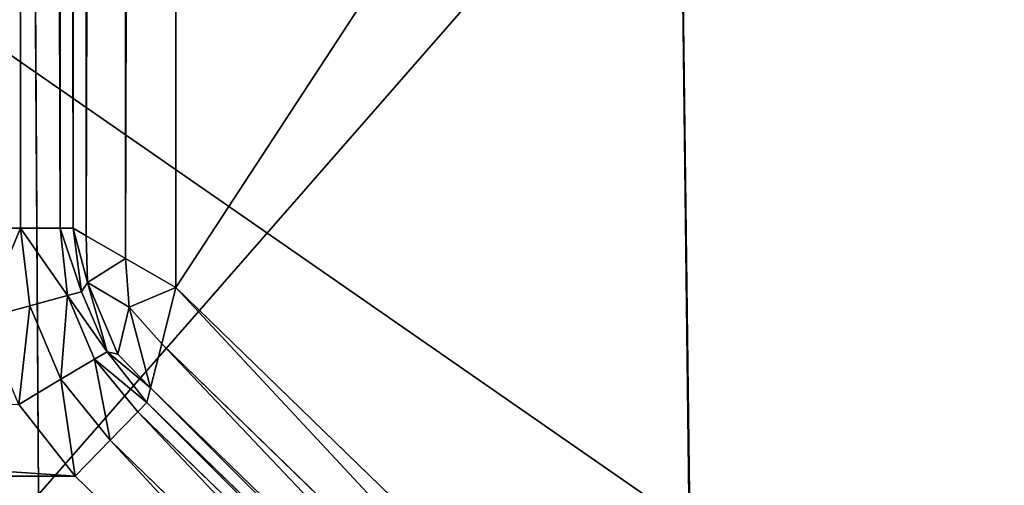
# Model space of a CAD drawing. Extents: x 0 to 22.9, y 0 to 20.5.
# Tile 136 of 233: x 11.869 to 12.633, y 4.499 to 4.861. Entities that reach past the tile are written whole.
import ezdxf

# ---------------------------------------------------------------- set-up
doc = ezdxf.new("R2010")
doc.units = 0
doc.header["$MEASUREMENT"] = 0
doc.layers.get('0').update_dxf_attribs({"color": 13, "linetype": 'CONTINUOUS'})
for name, color, linetype in [('CAST_IRON_-_PLATES_4', 27, 'CONTINUOUS'), ('GALVANIZED_METAL', 252, 'CONTINUOUS'), ('STAINLESS_STEEL', 251, 'CONTINUOUS')]:
    doc.layers.add(name, color=color, linetype=linetype)

# ---------------------------------------------------------------- blocks, each defined once
blk = doc.blocks.new('NGM5458UC_TRADECAD_DXF')
at = {"layer": 'CAST_IRON_-_PLATES_4', "color": 0}
for p, q in [((11.8801, 5.0619, 2.5028), (11.8837, 4.4921, 2.5025)), ((11.8801, 5.0619, 2.5028), (11.8837, 4.4921, 2.5025)), ((12.3819, 5.0619, 2.5028), (12.3891, 4.4921, 2.5025)), ((12.3819, 5.0619, 2.5028), (12.3891, 4.4921, 2.5025)), ((12.3819, 5.0479, 2.2817), (12.3889, 4.4677, 2.282)), ((12.3819, 5.0479, 2.2817), (12.3889, 4.4677, 2.282))]:
    blk.add_line(p, q, dxfattribs=at)
at = {"layer": 'STAINLESS_STEEL', "color": 0}
for p, q in [((11.8698, 4.6989, 2.1746), (11.8698, 19.3993, 2.1746)), ((11.8698, 4.6989, 2.1746), (11.8698, 19.3993, 2.1746)), ((11.9004, 4.6989, 2.144), (11.9004, 19.3993, 2.144)), ((11.9004, 4.6989, 2.144), (11.9004, 19.3993, 2.144)), ((11.9105, 19.3993, 2.0604), (11.9105, 4.6989, 2.0604)), ((11.9105, 4.6989, 2.105), (11.9105, 19.3993, 2.105)), ((11.9105, 4.6989, 2.105), (11.9105, 19.3993, 2.105)), ((11.9105, 19.3993, 2.0604), (11.9105, 4.6989, 2.0604)), ((11.9207, 19.3993, 2.0215), (11.9207, 4.693, 2.0215)), ((11.9207, 19.3993, 2.0215), (11.9207, 4.693, 2.0215)), ((11.9513, 19.3993, 1.9909), (11.9513, 4.6754, 1.9909)), ((11.9513, 19.3993, 1.9909), (11.9513, 4.6754, 1.9909)), ((11.9903, 19.3993, 1.9807), (11.9903, 4.6529, 1.9807)), ((11.9903, 19.3993, 1.9807), (11.9903, 4.6529, 1.9807)), ((11.8308, 4.6989, 2.1848), (11.8698, 4.6989, 2.1746)), ((11.8308, 4.6989, 2.1848), (11.8698, 4.6989, 2.1746)), ((11.8698, 4.6989, 2.1746), (11.877, 4.6385, 2.1746)), ((11.8698, 4.6989, 2.1746), (11.877, 4.6385, 2.1746)), ((11.8698, 4.6989, 2.1746), (11.9004, 4.6989, 2.144)), ((11.8698, 4.6989, 2.1746), (11.9004, 4.6989, 2.144)), ((11.9105, 4.6989, 2.105), (11.9004, 4.6989, 2.144)), ((11.9062, 4.6465, 2.144), (11.9004, 4.6989, 2.144)), ((11.9105, 4.6989, 2.105), (11.9004, 4.6989, 2.144)), ((11.9062, 4.6465, 2.144), (11.9004, 4.6989, 2.144)), ((11.9105, 4.6989, 2.0604), (11.9105, 4.6989, 2.105)), ((11.9207, 4.693, 2.0215), (11.9105, 4.6989, 2.0604)), ((11.9171, 4.6495, 2.0604), (11.9105, 4.6989, 2.0604)), ((11.9207, 4.693, 2.0215), (11.9105, 4.6989, 2.0604)), ((11.9105, 4.6989, 2.105), (11.9171, 4.6495, 2.105)), ((11.9105, 4.6989, 2.105), (11.9171, 4.6495, 2.105)), ((11.9105, 4.6989, 2.0604), (11.9105, 4.6989, 2.105)), ((11.9171, 4.6495, 2.0604), (11.9105, 4.6989, 2.0604)), ((11.9217, 4.6568, 2.0288), (11.9207, 4.693, 2.0215)), ((11.9207, 4.693, 2.0215), (11.9513, 4.6754, 1.9909)), ((11.9217, 4.6568, 2.0288), (11.9207, 4.693, 2.0215)), ((11.9207, 4.693, 2.0215), (11.9513, 4.6754, 1.9909)), ((11.9513, 4.6754, 1.9909), (11.954, 4.6375, 1.9943)), ((11.9513, 4.6754, 1.9909), (11.954, 4.6375, 1.9943)), ((11.9513, 4.6754, 1.9909), (11.9903, 4.6529, 1.9807)), ((11.9513, 4.6754, 1.9909), (11.9903, 4.6529, 1.9807)), ((11.9171, 4.6495, 2.0604), (11.9217, 4.6568, 2.0288)), ((11.9171, 4.6495, 2.0604), (11.9217, 4.6568, 2.0288)), ((11.9217, 4.6568, 2.0288), (11.954, 4.6375, 1.9943)), ((11.9453, 4.601, 2.0288), (11.9217, 4.6568, 2.0288)), ((11.9217, 4.6568, 2.0288), (11.954, 4.6375, 1.9943)), ((11.9453, 4.601, 2.0288), (11.9217, 4.6568, 2.0288)), ((11.9062, 4.6465, 2.144), (11.9171, 4.6495, 2.105)), ((11.9062, 4.6465, 2.144), (11.9171, 4.6495, 2.105)), ((11.9369, 4.6028, 2.0604), (11.9171, 4.6495, 2.0604)), ((11.9171, 4.6495, 2.105), (11.9369, 4.6028, 2.105)), ((11.9171, 4.6495, 2.105), (11.9369, 4.6028, 2.105)), ((11.9171, 4.6495, 2.105), (11.9171, 4.6495, 2.0604)), ((11.9369, 4.6028, 2.0604), (11.9171, 4.6495, 2.0604)), ((11.9171, 4.6495, 2.105), (11.9171, 4.6495, 2.0604)), ((11.9903, 4.6529, 1.9807), (11.9793, 4.6092, 1.9909)), ((11.9903, 4.6529, 1.9807), (11.9793, 4.6092, 1.9909)), ((11.9903, 4.6529, 1.9807), (12.5652, 4.0947, 1.9807)), ((11.9903, 4.6529, 1.9807), (12.5652, 4.0947, 1.9807)), ((11.877, 4.6385, 2.1746), (11.9062, 4.6465, 2.144)), ((11.877, 4.6385, 2.1746), (11.9062, 4.6465, 2.144)), ((11.9271, 4.5971, 2.144), (11.9062, 4.6465, 2.144)), ((11.9271, 4.5971, 2.144), (11.9062, 4.6465, 2.144)), ((11.877, 4.6385, 2.1746), (11.8402, 4.6286, 2.1848)), ((11.877, 4.6385, 2.1746), (11.8402, 4.6286, 2.1848)), ((11.9011, 4.5816, 2.1746), (11.877, 4.6385, 2.1746)), ((11.9011, 4.5816, 2.1746), (11.877, 4.6385, 2.1746)), ((11.954, 4.6375, 1.9943), (11.9453, 4.601, 2.0288)), ((11.954, 4.6375, 1.9943), (11.9453, 4.601, 2.0288)), ((11.954, 4.6375, 1.9943), (11.9793, 4.6092, 1.9909)), ((11.954, 4.6375, 1.9943), (11.9793, 4.6092, 1.9909)), ((11.9271, 4.5971, 2.144), (11.9369, 4.6028, 2.105)), ((11.9271, 4.5971, 2.144), (11.9369, 4.6028, 2.105)), ((11.9678, 4.5636, 2.105), (11.9369, 4.6028, 2.105)), ((11.9369, 4.6028, 2.105), (11.9369, 4.6028, 2.0604)), ((11.9369, 4.6028, 2.0604), (11.9678, 4.5636, 2.0604)), ((11.9453, 4.601, 2.0288), (11.9369, 4.6028, 2.0604)), ((11.9369, 4.6028, 2.0604), (11.9678, 4.5636, 2.0604)), ((11.9453, 4.601, 2.0288), (11.9369, 4.6028, 2.0604)), ((11.9678, 4.5636, 2.105), (11.9369, 4.6028, 2.105)), ((11.9369, 4.6028, 2.105), (11.9369, 4.6028, 2.0604)), ((11.9793, 4.6092, 1.9909), (11.9706, 4.575, 2.0215)), ((11.9793, 4.6092, 1.9909), (11.9706, 4.575, 2.0215)), ((11.9793, 4.6092, 1.9909), (12.5214, 4.0829, 1.9909)), ((11.9793, 4.6092, 1.9909), (12.5214, 4.0829, 1.9909)), ((11.9011, 4.5816, 2.1746), (11.9271, 4.5971, 2.144)), ((11.9011, 4.5816, 2.1746), (11.9271, 4.5971, 2.144)), ((11.9607, 4.5563, 2.144), (11.9271, 4.5971, 2.144)), ((11.9607, 4.5563, 2.144), (11.9271, 4.5971, 2.144)), ((11.9706, 4.575, 2.0215), (11.9453, 4.601, 2.0288)), ((11.9706, 4.575, 2.0215), (11.9453, 4.601, 2.0288)), ((11.8683, 4.5621, 2.1848), (11.9011, 4.5816, 2.1746)), ((11.8683, 4.5621, 2.1848), (11.9011, 4.5816, 2.1746)), ((11.9394, 4.5344, 2.1746), (11.9011, 4.5816, 2.1746)), ((11.9394, 4.5344, 2.1746), (11.9011, 4.5816, 2.1746)), ((11.9678, 4.5636, 2.0604), (11.9706, 4.575, 2.0215)), ((11.9678, 4.5636, 2.0604), (11.9706, 4.575, 2.0215)), ((11.9706, 4.575, 2.0215), (12.4871, 4.0736, 2.0215)), ((11.9706, 4.575, 2.0215), (12.4871, 4.0736, 2.0215)), ((11.8683, 4.5621, 2.1848), (11.9122, 4.5064, 2.1848)), ((11.8683, 4.5621, 2.1848), (11.9122, 4.5064, 2.1848)), ((11.9607, 4.5563, 2.144), (11.9394, 4.5344, 2.1746)), ((11.9607, 4.5563, 2.144), (11.9394, 4.5344, 2.1746)), ((11.9607, 4.5563, 2.144), (11.9678, 4.5636, 2.105)), ((11.9607, 4.5563, 2.144), (11.9678, 4.5636, 2.105)), ((12.4686, 4.0632, 2.144), (11.9607, 4.5563, 2.144)), ((12.4686, 4.0632, 2.144), (11.9607, 4.5563, 2.144)), ((12.4757, 4.0705, 2.105), (11.9678, 4.5636, 2.105)), ((11.9678, 4.5636, 2.105), (11.9678, 4.5636, 2.0604)), ((11.9678, 4.5636, 2.0604), (12.4757, 4.0705, 2.0604)), ((12.4757, 4.0705, 2.105), (11.9678, 4.5636, 2.105)), ((11.9678, 4.5636, 2.0604), (12.4757, 4.0705, 2.0604)), ((11.9678, 4.5636, 2.105), (11.9678, 4.5636, 2.0604)), ((11.9394, 4.5344, 2.1746), (11.9122, 4.5064, 2.1848)), ((11.9394, 4.5344, 2.1746), (11.9122, 4.5064, 2.1848)), ((12.4473, 4.0413, 2.1746), (11.9394, 4.5344, 2.1746)), ((12.4473, 4.0413, 2.1746), (11.9394, 4.5344, 2.1746)), ((11.9122, 4.5064, 2.1848), (11.0496, 4.5064, 2.1848)), ((11.9122, 4.5064, 2.1848), (11.0496, 4.5064, 2.1848)), ((12.4201, 4.0133, 2.1848), (11.9122, 4.5064, 2.1848)), ((12.4201, 4.0133, 2.1848), (11.9122, 4.5064, 2.1848))]:
    blk.add_line(p, q, dxfattribs=at)
at = {"layer": 'CAST_IRON_-_PLATES_4', "color": 0}
mesh = blk.add_polyface(dxfattribs=at)
corners = [(11.8801, 5.0619, 2.5028), (11.705, 4.4921, 2.4872), (11.7032, 5.0609, 2.4874), (11.8837, 4.4921, 2.5025)]
mesh.append_faces([[corners[k] for k in face] for face in [(0, 1, 2), (1, 0, 3)]], dxfattribs={"vtx0": -1, "color": 0})
mesh = blk.add_polyface(dxfattribs=at)
corners = [(12.3819, 5.0619, 2.5028), (11.8837, 4.4921, 2.5025), (11.8801, 5.0619, 2.5028), (12.3891, 4.4921, 2.5025)]
mesh.append_faces([[corners[k] for k in face] for face in [(0, 1, 2), (1, 0, 3)]], dxfattribs={"vtx0": -1, "color": 0})
mesh = blk.add_polyface(dxfattribs=at)
corners = [(12.3891, 4.4921, 2.5025), (12.3819, 5.0479, 2.2817), (12.3889, 4.4677, 2.282), (12.3819, 5.0619, 2.5028)]
mesh.append_faces([[corners[k] for k in face] for face in [(0, 1, 2), (1, 0, 3)]], dxfattribs={"vtx0": -1, "color": 0})
mesh = blk.add_polyface(dxfattribs=at)
corners = [(12.3889, 4.4677, 2.282), (11.5527, 5.0479, 2.2817), (11.5527, 4.4677, 2.282), (12.3819, 5.0479, 2.2817)]
mesh.append_faces([[corners[k] for k in face] for face in [(0, 1, 2), (1, 0, 3)]], dxfattribs={"vtx0": -1, "color": 0})
at = {"layer": 'GALVANIZED_METAL', "color": 0}
mesh = blk.add_polyface(dxfattribs=at)
corners = [(22.2899, 0.579), (0.6671, 18.884), (0.6671, 0.9145), (22.2899, 18.884)]
mesh.append_faces([[corners[k] for k in face] for face in [(0, 1, 2), (1, 0, 3)]], dxfattribs={"vtx0": -1, "color": 0})
at = {"layer": 'STAINLESS_STEEL', "color": 0}
mesh = blk.add_polyface(dxfattribs=at)
corners = [(11.8698, 19.3993, 2.1746), (11.8308, 4.6989, 2.1848), (11.8308, 19.3993, 2.1848), (11.8698, 4.6989, 2.1746)]
mesh.append_faces([[corners[k] for k in face] for face in [(0, 1, 2), (1, 0, 3)]], dxfattribs={"vtx0": -1, "color": 0})
mesh = blk.add_polyface(dxfattribs=at)
corners = [(11.8698, 19.3993, 2.1746), (11.9004, 4.6989, 2.144), (11.8698, 4.6989, 2.1746), (11.9004, 19.3993, 2.144)]
mesh.append_faces([[corners[k] for k in face] for face in [(0, 1, 2), (1, 0, 3)]], dxfattribs={"vtx0": -1, "color": 0})
mesh = blk.add_polyface(dxfattribs=at)
corners = [(11.9004, 19.3993, 2.144), (11.9105, 4.6989, 2.105), (11.9004, 4.6989, 2.144), (11.9105, 19.3993, 2.105)]
mesh.append_faces([[corners[k] for k in face] for face in [(0, 1, 2), (1, 0, 3)]], dxfattribs={"vtx0": -1, "color": 0})
mesh = blk.add_polyface(dxfattribs=at)
corners = [(11.9105, 19.3993, 2.105), (11.9105, 4.6989, 2.0604), (11.9105, 4.6989, 2.105), (11.9105, 19.3993, 2.0604)]
mesh.append_faces([[corners[k] for k in face] for face in [(0, 1, 2), (1, 0, 3)]], dxfattribs={"vtx0": -1, "color": 0})
mesh = blk.add_polyface(dxfattribs=at)
corners = [(11.9105, 4.6989, 2.0604), (11.9207, 19.3993, 2.0215), (11.9207, 4.693, 2.0215), (11.9105, 19.3993, 2.0604)]
mesh.append_faces([[corners[k] for k in face] for face in [(0, 1, 2), (1, 0, 3)]], dxfattribs={"vtx0": -1, "color": 0})
mesh = blk.add_polyface(dxfattribs=at)
corners = [(11.9207, 4.693, 2.0215), (11.9513, 19.3993, 1.9909), (11.9513, 4.6754, 1.9909), (11.9207, 19.3993, 2.0215)]
mesh.append_faces([[corners[k] for k in face] for face in [(0, 1, 2), (1, 0, 3)]], dxfattribs={"vtx0": -1, "color": 0})
mesh = blk.add_polyface(dxfattribs=at)
corners = [(11.9903, 19.3993, 1.9807), (11.9513, 4.6754, 1.9909), (11.9513, 19.3993, 1.9909), (11.9903, 4.6529, 1.9807)]
mesh.append_faces([[corners[k] for k in face] for face in [(0, 1, 2), (1, 0, 3)]], dxfattribs={"vtx0": -1, "color": 0})
mesh = blk.add_polyface(dxfattribs=at)
corners = [(21.6292, 19.3988, 1.9807), (11.9903, 4.6529, 1.9807), (11.9903, 19.3993, 1.9807), (12.5652, 4.0947, 1.9807)]
mesh.append_faces([[corners[k] for k in face] for face in [(0, 1, 2), (1, 0, 3)]], dxfattribs={"vtx0": -1, "color": 0})
mesh = blk.add_polyface(dxfattribs=at)
corners = [(21.6292, 4.0947, 1.9807), (12.5652, 4.0947, 1.9807), (21.6292, 19.3988, 1.9807)]
mesh.append_faces([[corners[k] for k in face] for face in [(0, 1, 2)]], dxfattribs={"color": 0})
mesh = blk.add_polyface(dxfattribs=at)
corners = [(11.8698, 4.6989, 2.1746), (11.8402, 4.6286, 2.1848), (11.8308, 4.6989, 2.1848), (11.877, 4.6385, 2.1746)]
mesh.append_faces([[corners[k] for k in face] for face in [(0, 1, 2), (1, 0, 3)]], dxfattribs={"vtx0": -1, "color": 0})
mesh = blk.add_polyface(dxfattribs=at)
corners = [(11.8698, 4.6989, 2.1746), (11.9062, 4.6465, 2.144), (11.877, 4.6385, 2.1746), (11.9004, 4.6989, 2.144)]
mesh.append_faces([[corners[k] for k in face] for face in [(0, 1, 2), (1, 0, 3)]], dxfattribs={"vtx0": -1, "color": 0})
mesh = blk.add_polyface(dxfattribs=at)
corners = [(11.9004, 4.6989, 2.144), (11.9171, 4.6495, 2.105), (11.9062, 4.6465, 2.144), (11.9105, 4.6989, 2.105)]
mesh.append_faces([[corners[k] for k in face] for face in [(0, 1, 2), (1, 0, 3)]], dxfattribs={"vtx0": -1, "color": 0})
mesh = blk.add_polyface(dxfattribs=at)
corners = [(11.9105, 4.6989, 2.0604), (11.9217, 4.6568, 2.0288), (11.9171, 4.6495, 2.0604), (11.9207, 4.693, 2.0215)]
mesh.append_faces([[corners[k] for k in face] for face in [(0, 1, 2), (1, 0, 3)]], dxfattribs={"vtx0": -1, "color": 0})
mesh = blk.add_polyface(dxfattribs=at)
corners = [(11.9105, 4.6989, 2.105), (11.9171, 4.6495, 2.0604), (11.9171, 4.6495, 2.105), (11.9105, 4.6989, 2.0604)]
mesh.append_faces([[corners[k] for k in face] for face in [(0, 1, 2), (1, 0, 3)]], dxfattribs={"vtx0": -1, "color": 0})
mesh = blk.add_polyface(dxfattribs=at)
corners = [(11.9217, 4.6568, 2.0288), (11.9513, 4.6754, 1.9909), (11.954, 4.6375, 1.9943), (11.9207, 4.693, 2.0215)]
mesh.append_faces([[corners[k] for k in face] for face in [(0, 1, 2), (1, 0, 3)]], dxfattribs={"vtx0": -1, "color": 0})
mesh = blk.add_polyface(dxfattribs=at)
corners = [(11.9903, 4.6529, 1.9807), (11.954, 4.6375, 1.9943), (11.9513, 4.6754, 1.9909), (11.9793, 4.6092, 1.9909)]
mesh.append_faces([[corners[k] for k in face] for face in [(0, 1, 2), (1, 0, 3)]], dxfattribs={"vtx0": -1, "color": 0})
mesh = blk.add_polyface(dxfattribs=at)
corners = [(11.9369, 4.6028, 2.0604), (11.9217, 4.6568, 2.0288), (11.9453, 4.601, 2.0288), (11.9171, 4.6495, 2.0604)]
mesh.append_faces([[corners[k] for k in face] for face in [(0, 1, 2), (1, 0, 3)]], dxfattribs={"vtx0": -1, "color": 0})
mesh = blk.add_polyface(dxfattribs=at)
corners = [(11.9217, 4.6568, 2.0288), (11.954, 4.6375, 1.9943), (11.9453, 4.601, 2.0288)]
mesh.append_faces([[corners[k] for k in face] for face in [(0, 1, 2)]], dxfattribs={"color": 0})
mesh = blk.add_polyface(dxfattribs=at)
corners = [(11.9062, 4.6465, 2.144), (11.9369, 4.6028, 2.105), (11.9271, 4.5971, 2.144), (11.9171, 4.6495, 2.105)]
mesh.append_faces([[corners[k] for k in face] for face in [(0, 1, 2), (1, 0, 3)]], dxfattribs={"vtx0": -1, "color": 0})
mesh = blk.add_polyface(dxfattribs=at)
corners = [(11.9171, 4.6495, 2.105), (11.9369, 4.6028, 2.0604), (11.9369, 4.6028, 2.105), (11.9171, 4.6495, 2.0604)]
mesh.append_faces([[corners[k] for k in face] for face in [(0, 1, 2), (1, 0, 3)]], dxfattribs={"vtx0": -1, "color": 0})
mesh = blk.add_polyface(dxfattribs=at)
corners = [(11.9903, 4.6529, 1.9807), (12.5214, 4.0829, 1.9909), (11.9793, 4.6092, 1.9909), (12.5652, 4.0947, 1.9807)]
mesh.append_faces([[corners[k] for k in face] for face in [(0, 1, 2), (1, 0, 3)]], dxfattribs={"vtx0": -1, "color": 0})
mesh = blk.add_polyface(dxfattribs=at)
corners = [(11.9062, 4.6465, 2.144), (11.9011, 4.5816, 2.1746), (11.877, 4.6385, 2.1746), (11.9271, 4.5971, 2.144)]
mesh.append_faces([[corners[k] for k in face] for face in [(0, 1, 2), (1, 0, 3)]], dxfattribs={"vtx0": -1, "color": 0})
mesh = blk.add_polyface(dxfattribs=at)
corners = [(11.877, 4.6385, 2.1746), (11.8683, 4.5621, 2.1848), (11.8402, 4.6286, 2.1848), (11.9011, 4.5816, 2.1746)]
mesh.append_faces([[corners[k] for k in face] for face in [(0, 1, 2), (1, 0, 3)]], dxfattribs={"vtx0": -1, "color": 0})
mesh = blk.add_polyface(dxfattribs=at)
corners = [(11.954, 4.6375, 1.9943), (11.9706, 4.575, 2.0215), (11.9453, 4.601, 2.0288), (11.9793, 4.6092, 1.9909)]
mesh.append_faces([[corners[k] for k in face] for face in [(0, 1, 2), (1, 0, 3)]], dxfattribs={"vtx0": -1, "color": 0})
mesh = blk.add_polyface(dxfattribs=at)
corners = [(11.9271, 4.5971, 2.144), (11.9678, 4.5636, 2.105), (11.9607, 4.5563, 2.144), (11.9369, 4.6028, 2.105)]
mesh.append_faces([[corners[k] for k in face] for face in [(0, 1, 2), (1, 0, 3)]], dxfattribs={"vtx0": -1, "color": 0})
mesh = blk.add_polyface(dxfattribs=at)
corners = [(11.9369, 4.6028, 2.105), (11.9678, 4.5636, 2.0604), (11.9678, 4.5636, 2.105), (11.9369, 4.6028, 2.0604)]
mesh.append_faces([[corners[k] for k in face] for face in [(0, 1, 2), (1, 0, 3)]], dxfattribs={"vtx0": -1, "color": 0})
mesh = blk.add_polyface(dxfattribs=at)
corners = [(11.9369, 4.6028, 2.0604), (11.9706, 4.575, 2.0215), (11.9678, 4.5636, 2.0604), (11.9453, 4.601, 2.0288)]
mesh.append_faces([[corners[k] for k in face] for face in [(0, 1, 2), (1, 0, 3)]], dxfattribs={"vtx0": -1, "color": 0})
mesh = blk.add_polyface(dxfattribs=at)
corners = [(11.9793, 4.6092, 1.9909), (12.4871, 4.0736, 2.0215), (11.9706, 4.575, 2.0215), (12.5214, 4.0829, 1.9909)]
mesh.append_faces([[corners[k] for k in face] for face in [(0, 1, 2), (1, 0, 3)]], dxfattribs={"vtx0": -1, "color": 0})
mesh = blk.add_polyface(dxfattribs=at)
corners = [(11.9271, 4.5971, 2.144), (11.9394, 4.5344, 2.1746), (11.9011, 4.5816, 2.1746), (11.9607, 4.5563, 2.144)]
mesh.append_faces([[corners[k] for k in face] for face in [(0, 1, 2), (1, 0, 3)]], dxfattribs={"vtx0": -1, "color": 0})
mesh = blk.add_polyface(dxfattribs=at)
corners = [(11.9011, 4.5816, 2.1746), (11.9122, 4.5064, 2.1848), (11.8683, 4.5621, 2.1848), (11.9394, 4.5344, 2.1746)]
mesh.append_faces([[corners[k] for k in face] for face in [(0, 1, 2), (1, 0, 3)]], dxfattribs={"vtx0": -1, "color": 0})
mesh = blk.add_polyface(dxfattribs=at)
corners = [(12.4757, 4.0705, 2.0604), (11.9706, 4.575, 2.0215), (12.4871, 4.0736, 2.0215), (11.9678, 4.5636, 2.0604)]
mesh.append_faces([[corners[k] for k in face] for face in [(0, 1, 2), (1, 0, 3)]], dxfattribs={"vtx0": -1, "color": 0})
mesh = blk.add_polyface(dxfattribs=at)
corners = [(11.0933, 4.5622, 2.1848), (11.9122, 4.5064, 2.1848), (11.0496, 4.5064, 2.1848), (11.8683, 4.5621, 2.1848)]
mesh.append_faces([[corners[k] for k in face] for face in [(0, 1, 2), (1, 0, 3)]], dxfattribs={"vtx0": -1, "color": 0})
mesh = blk.add_polyface(dxfattribs=at)
corners = [(11.9607, 4.5563, 2.144), (12.4473, 4.0413, 2.1746), (11.9394, 4.5344, 2.1746), (12.4686, 4.0632, 2.144)]
mesh.append_faces([[corners[k] for k in face] for face in [(0, 1, 2), (1, 0, 3)]], dxfattribs={"vtx0": -1, "color": 0})
mesh = blk.add_polyface(dxfattribs=at)
corners = [(12.4686, 4.0632, 2.144), (11.9678, 4.5636, 2.105), (12.4757, 4.0705, 2.105), (11.9607, 4.5563, 2.144)]
mesh.append_faces([[corners[k] for k in face] for face in [(0, 1, 2), (1, 0, 3)]], dxfattribs={"vtx0": -1, "color": 0})
mesh = blk.add_polyface(dxfattribs=at)
corners = [(12.4757, 4.0705, 2.105), (11.9678, 4.5636, 2.0604), (12.4757, 4.0705, 2.0604), (11.9678, 4.5636, 2.105)]
mesh.append_faces([[corners[k] for k in face] for face in [(0, 1, 2), (1, 0, 3)]], dxfattribs={"vtx0": -1, "color": 0})
mesh = blk.add_polyface(dxfattribs=at)
corners = [(11.9394, 4.5344, 2.1746), (12.4201, 4.0133, 2.1848), (11.9122, 4.5064, 2.1848), (12.4473, 4.0413, 2.1746)]
mesh.append_faces([[corners[k] for k in face] for face in [(0, 1, 2), (1, 0, 3)]], dxfattribs={"vtx0": -1, "color": 0})
mesh = blk.add_polyface(dxfattribs=at)
corners = [(11.0496, 4.5064, 2.1848), (12.4201, 4.0133, 2.1848), (10.5446, 4.0134, 2.1848), (11.9122, 4.5064, 2.1848)]
mesh.append_faces([[corners[k] for k in face] for face in [(0, 1, 2), (1, 0, 3)]], dxfattribs={"vtx0": -1, "color": 0})

msp = doc.modelspace()

# ---------------------------------------------------------------- block references
at = {"color": 0}
msp.add_blockref('NGM5458UC_TRADECAD_DXF', (0, 0), dxfattribs=at)

doc.saveas('drawing.dxf')
